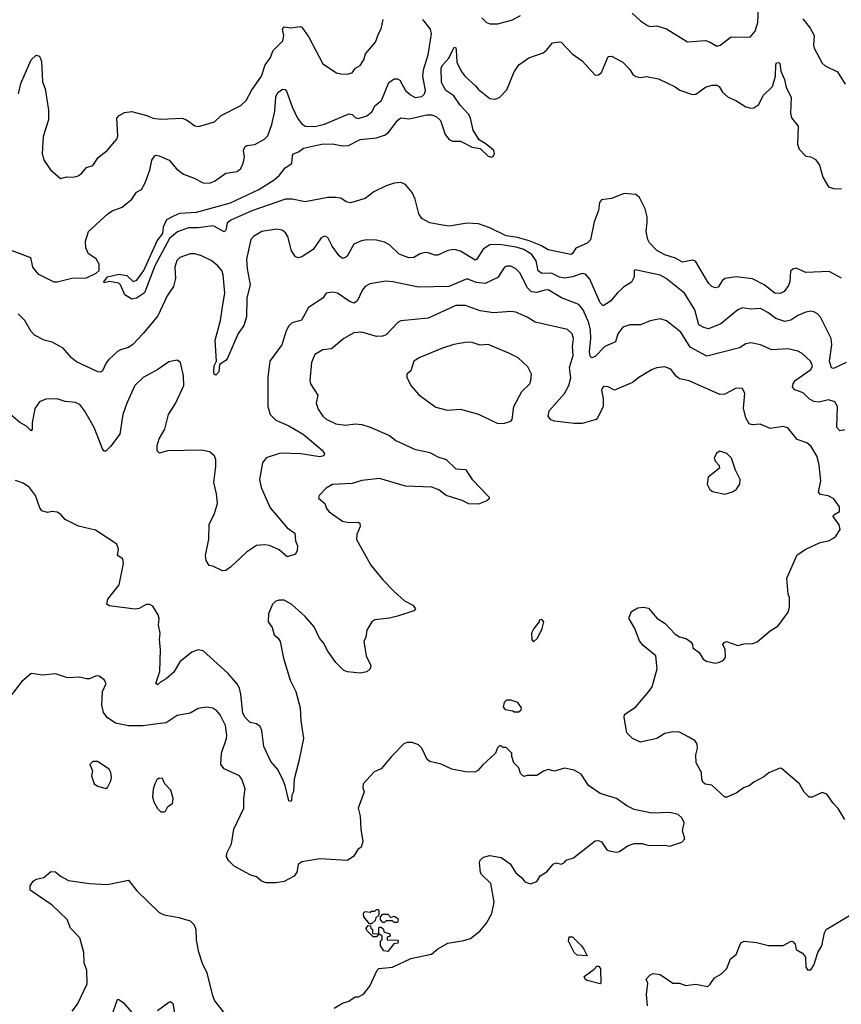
# Model space of a CAD drawing. Extents: x 2057697 to 2160550, y 827490 to 1016834.
# Tile 231 of 256: x 2085444 to 2090514, y 908964 to 915043. Entities that reach past the tile are written whole.
import ezdxf

# ---------------------------------------------------------------- set-up
doc = ezdxf.new("R2010")
doc.units = 0

msp = doc.modelspace()

# ---------------------------------------------------------------- linework, layer by layer
at = {"layer": '0CON20XD'}
for points in [[(2089223.4, 915083.4), (2089275.7, 915035.7), (2089317.3, 915007.3), (2089335, 915000), (2089375, 915004.2), (2089435, 914985.8), (2089565, 914906.2), (2089675, 914914), (2089704.3, 914904.3), (2089745, 914880), (2089766.7, 914885), (2089835, 914936.7), (2089952.5, 914935), (2089981.7, 914971.7), (2089999.8, 915025), (2090003.9, 915115)], [(2085435.5, 914584.5), (2085450.2, 914649.8), (2085514, 914795), (2085545, 914823.3), (2085565, 914816.7), (2085577.5, 914785), (2085581.9, 914705), (2085585, 914660), (2085600.8, 914615), (2085620.8, 914485), (2085621.4, 914425), (2085588.3, 914321.7), (2085581.4, 914215), (2085594.1, 914174.1), (2085633.3, 914115), (2085695, 914063.3), (2085735, 914073.3), (2085775, 914071.2), (2085805, 914078.8), (2085826.7, 914095), (2085855, 914130), (2085895, 914143.3), (2085928.3, 914191.7), (2085984.2, 914235.8), (2086044, 914305), (2086048.6, 914325), (2086042.9, 914435), (2086058.3, 914451.7), (2086091.1, 914468.9), (2086135, 914475.5), (2086235, 914449.6), (2086265.8, 914435), (2086315, 914428), (2086445.5, 914435.5), (2086473.3, 914425), (2086525, 914388), (2086547.3, 914382.7), (2086645, 914411.4), (2086687.9, 914452.1), (2086807.6, 914512.4), (2086842, 914545), (2086874.2, 914605), (2086935.2, 914694.7), (2086958.5, 914765), (2086990, 914805), (2087007.8, 914852.2), (2087067.8, 914912.2), (2087074.2, 914945), (2087066.2, 914985), (2087075, 914998.8), (2087115, 914992.5), (2087175, 915001.2), (2087185, 914996.7), (2087228.1, 914935), (2087315, 914770), (2087398.8, 914715), (2087425, 914708.6), (2087465, 914705.8), (2087495, 914714), (2087516.1, 914743.9), (2087545, 914760), (2087568.1, 914795), (2087577.9, 914832.1), (2087640, 914905), (2087658.8, 914955), (2087674.1, 914985.9), (2087685.8, 915045)], [(2085915, 913567.5), (2085867.3, 913597.3), (2085851.4, 913635), (2085849.4, 913675), (2085868.1, 913735), (2085987.1, 913845), (2086015, 913862.2), (2086075.4, 913884.6), (2086135, 913934), (2086165, 913978.8), (2086195, 913994), (2086218.6, 914035), (2086247, 914113), (2086259.5, 914175), (2086277.4, 914202.6), (2086285, 914206.7), (2086305, 914202.7), (2086366.4, 914176.4), (2086412.1, 914122.1), (2086455, 914090), (2086521.2, 914065), (2086575, 914035.7), (2086615, 914033.5), (2086646.2, 914045), (2086715, 914094.4), (2086786.2, 914105), (2086807.5, 914125), (2086823.6, 914156.4), (2086831.1, 914195), (2086825.5, 914235), (2086832.3, 914257.7), (2086845, 914267.1), (2086895, 914272.9), (2086955.3, 914304.7), (2086975, 914325.8), (2087000, 914395), (2087017.3, 914477.3), (2087023.8, 914566.2), (2087037.6, 914592.4), (2087065, 914614.4), (2087082.2, 914612.2), (2087090.9, 914600.9), (2087125.4, 914505), (2087157.9, 914435), (2087181.9, 914401.9), (2087205.5, 914385.5), (2087265, 914382.8), (2087325, 914398.5), (2087475, 914461.8), (2087495, 914458.1), (2087515, 914439.4), (2087535, 914432.5), (2087585, 914448.5), (2087616.4, 914475), (2087637.2, 914512.8), (2087675.5, 914545), (2087722.3, 914655), (2087755, 914677.7), (2087775, 914678.2), (2087788.9, 914668.9), (2087825.6, 914605), (2087855, 914578.9), (2087885, 914563.1), (2087925, 914569.2), (2087942.5, 914585), (2087947.5, 914605), (2087931.8, 914695), (2087935, 914732.5), (2087965.4, 914825), (2087985.5, 914955), (2087978.9, 914985), (2087930.8, 915045)], [(2088295, 915054), (2088323.8, 915025), (2088345, 915017.5), (2088395, 915017.1), (2088485, 915042.7), (2088535, 915068.2)], [(2090277.4, 915047.4), (2090320.9, 914990.9), (2090346.9, 914945), (2090342.2, 914885), (2090346.6, 914866.6), (2090395, 914774), (2090415, 914757.1), (2090490.5, 914720.5), (2090537.5, 914645)], [(2090515, 913446.9), (2090438.3, 913488.3), (2090295, 913482.4), (2090235, 913508.5), (2090215, 913503.1), (2090200.6, 913489.4), (2090195.5, 913425), (2090187.4, 913402.6), (2090160.8, 913365), (2090137.3, 913352.7), (2090104.4, 913355), (2090038.9, 913405), (2089965, 913442), (2089865.3, 913455.3), (2089795, 913444.5), (2089778.7, 913431.3), (2089755, 913390.8), (2089735, 913386.7), (2089715, 913395.5), (2089695, 913415.5), (2089615, 913551.2), (2089595, 913558), (2089535, 913545.6), (2089491.3, 913571.3), (2089425, 913591.4), (2089375, 913618.2), (2089330.3, 913665), (2089319.1, 913685), (2089310, 913735), (2089315, 913792.5), (2089316.8, 913825), (2089303.3, 913875), (2089268.5, 913945), (2089245, 913963.8), (2089175, 913969), (2089095, 913939.6), (2089035, 913930.8), (2089021.4, 913915), (2089015.5, 913865), (2088988.9, 913795), (2088966.5, 913683.5), (2088945, 913663.8), (2088875, 913631.9), (2088855, 913600), (2088845, 913594.1), (2088705, 913621.2), (2088659.1, 913649.1), (2088587.9, 913677.9), (2088515, 913698.6), (2088445, 913709), (2088345, 913757.9), (2088275, 913783.1), (2088205, 913786.7), (2088095, 913767.5), (2088052.5, 913775), (2087975, 913788.1), (2087926, 913815), (2087907.5, 913845), (2087883.9, 913935), (2087865, 913975.6), (2087825, 914024.5), (2087795, 914038.2), (2087755, 914033.3), (2087705, 914016.3), (2087630.1, 913979.9), (2087575, 913939.4), (2087485, 913911.4), (2087458.3, 913918.3), (2087425, 913940), (2087395.3, 913945.3), (2087345, 913944.7), (2087205, 913919.4), (2087124.7, 913934.7), (2087085, 913934.3), (2086876.5, 913863.5), (2086745.7, 913805), (2086723.8, 913786.2), (2086715, 913742.5), (2086705.9, 913734.1), (2086646.8, 913766.8), (2086635, 913770), (2086545, 913757.5), (2086485, 913758.6), (2086417.6, 913732.4), (2086367.6, 913692.4), (2086277.3, 913522.7), (2086213.1, 913356.9), (2086165, 913324.5), (2086135, 913317.8), (2086093.3, 913345), (2086065.5, 913405.5), (2086055, 913416), (2085995, 913425.6), (2085965, 913417.5), (2085962.9, 913425), (2085985.8, 913455), (2086055, 913471.3), (2086105, 913464.5), (2086145, 913426.9), (2086166.9, 913435), (2086209.6, 913495), (2086291.9, 913678.1), (2086326.9, 913723.1), (2086332, 913765), (2086351.1, 913808.9), (2086395, 913832.5), (2086432, 913848), (2086535.8, 913854.2), (2086745, 913912.9), (2086920, 913995), (2087014.3, 914055), (2087047.3, 914082.7), (2087081.3, 914128.7), (2087123.3, 914155), (2087126.4, 914203.6), (2087132.5, 914215), (2087165, 914228), (2087195, 914249.4), (2087305.7, 914274.3), (2087375, 914276.9), (2087435, 914263.3), (2087473.7, 914266.3), (2087545, 914302.5), (2087645, 914314.1), (2087695, 914330.7), (2087717.1, 914345), (2087777, 914423), (2087795, 914436.7), (2087845, 914430.3), (2087876.1, 914436.1), (2087955, 914456.1), (2087985, 914455.3), (2088014.4, 914445), (2088041.2, 914421.2), (2088069.6, 914335), (2088095, 914303.6), (2088115, 914293.8), (2088163.4, 914293.4), (2088235, 914256), (2088285, 914246.7), (2088335, 914200), (2088355, 914193.3), (2088365, 914197.5), (2088373.6, 914216.4), (2088370, 914235), (2088323.3, 914275), (2088280.2, 914300.2), (2088241.4, 914361.4), (2088226.3, 914435), (2088215, 914458.5), (2088161.8, 914515), (2088123.8, 914573.8), (2088073.1, 914605), (2088047.5, 914655), (2088045.3, 914745), (2088055.3, 914765), (2088092.2, 914805), (2088125, 914872.5), (2088135, 914870), (2088137.5, 914857.5), (2088141.1, 914781.1), (2088167.9, 914725), (2088192, 914692), (2088257.2, 914635), (2088273, 914613), (2088345, 914556.4), (2088375, 914552.2), (2088405, 914563.1), (2088450.2, 914609.8), (2088495, 914720), (2088525, 914764.3), (2088585, 914808), (2088675, 914838.6), (2088695, 914854.2), (2088730.9, 914899.1), (2088775, 914906.7), (2088785, 914904), (2088852.9, 914832.9), (2088915, 914789.4), (2088995, 914700.8), (2089015, 914702.9), (2089035, 914717.5), (2089074.4, 914815), (2089095, 914817.8), (2089165, 914780.8), (2089208.8, 914735), (2089226.7, 914705), (2089245, 914691.2), (2089275, 914686.2), (2089311.7, 914691.7), (2089385, 914678.1), (2089488.9, 914628.9), (2089518.3, 914608.3), (2089595, 914580.9), (2089617.1, 914582.9), (2089675, 914626.2), (2089715, 914639.2), (2089745, 914639.1), (2089760.7, 914630.7), (2089780.5, 914595), (2089815, 914564), (2089863.8, 914543.8), (2089925, 914505.5), (2089955, 914496.9), (2089975, 914498.2), (2090005, 914518.9), (2090032.5, 914575), (2090088.7, 914631.3), (2090107.5, 914695), (2090110, 914765), (2090115, 914776.2), (2090128.3, 914778.3), (2090135, 914772.5), (2090141.2, 914725), (2090163.4, 914673.4), (2090173.6, 914623.6), (2090203.8, 914565), (2090200, 914465), (2090206.1, 914436.1), (2090247.5, 914385), (2090244, 914275), (2090255, 914242.5), (2090295, 914200), (2090325, 914196.7), (2090355, 914180), (2090380, 914145), (2090399.7, 914069.7), (2090435, 914011.4), (2090465, 914001.1), (2090515, 913999.5)], [(2090545, 912927.1), (2090465, 912890), (2090453.1, 912893.1), (2090441.8, 912935), (2090455.9, 913035), (2090452.2, 913075), (2090386.2, 913206.2), (2090367.9, 913227.9), (2090345, 913240), (2090325, 913244.2), (2090295, 913237.5), (2090245, 913217.5), (2090201.6, 913188.4), (2090165, 913179.6), (2090109.1, 913199.1), (2090060.8, 913235), (2090015, 913258.9), (2089955, 913255.6), (2089905, 913264.3), (2089875, 913250.8), (2089770.8, 913165), (2089695, 913133.8), (2089665, 913142.5), (2089635, 913159.2), (2089610.6, 913250.6), (2089545.6, 913355), (2089432.9, 913445), (2089395.3, 913465.3), (2089241.7, 913498.3), (2089236.7, 913493.3), (2089235.6, 913455), (2089218.6, 913421.4), (2089168.9, 913391.1), (2089132.6, 913357.4), (2089090, 913305), (2089045, 913275.7), (2089025, 913294), (2088961.9, 913441.9), (2088935, 913472.5), (2088915, 913475.6), (2088855, 913454.6), (2088805, 913447.1), (2088775, 913454.1), (2088725, 913478.7), (2088665, 913476.2), (2088643.2, 913493.2), (2088630.8, 913555), (2088605, 913593.9), (2088555, 913624.8), (2088507.5, 913637.5), (2088404.3, 913655.7), (2088345, 913653.5), (2088303.6, 913626.4), (2088265.2, 913564.8), (2088255, 913558.2), (2088165, 913614.5), (2088125, 913623.6), (2088085, 913617.9), (2088025, 913589.5), (2088005, 913588.1), (2087965, 913604.5), (2087945, 913605.5), (2087915, 913597.5), (2087875, 913575.5), (2087845, 913573.3), (2087785, 913595.6), (2087725, 913652), (2087695, 913670), (2087645, 913682), (2087585, 913683.8), (2087552.7, 913677.3), (2087505, 913656), (2087465, 913583.8), (2087455, 913573.8), (2087435, 913568), (2087415, 913585.8), (2087372.2, 913645), (2087345, 913698.8), (2087325, 913706), (2087305, 913696.2), (2087255, 913624.3), (2087185, 913578.1), (2087165, 913573.1), (2087145, 913578.6), (2087122, 913615), (2087098.8, 913705), (2087085, 913727.1), (2087063.4, 913743.4), (2087030.9, 913749.1), (2086937.5, 913735), (2086886.6, 913703.4), (2086870.8, 913685), (2086844.2, 913565), (2086847.8, 913505), (2086865.6, 913405), (2086846.2, 913325), (2086842.5, 913207.5), (2086826.2, 913155), (2086791.5, 913105), (2086726.4, 912953.6), (2086715, 912938.8), (2086676.7, 912915), (2086671.7, 912868.3), (2086655, 912847.5), (2086644.1, 912854.1), (2086641.4, 912871.4), (2086644.3, 912905), (2086658.8, 912935), (2086650, 913065), (2086683.6, 913186.3), (2086698, 913282), (2086709.7, 913355), (2086698.6, 913468.6), (2086690.9, 913495), (2086665, 913525.6), (2086625, 913555.6), (2086565, 913585.6), (2086525, 913596.7), (2086495, 913597.3), (2086432, 913575), (2086414, 913556), (2086401.9, 913515), (2086404.4, 913445.6), (2086393.1, 913395), (2086352.9, 913337.1), (2086295.4, 913215), (2086205, 913104.5), (2086141.7, 913038.3), (2086115, 913018.8), (2086065, 913005.4), (2086047.5, 912995), (2085992.9, 912945), (2085977.1, 912925), (2085955.7, 912875), (2085945, 912865.8), (2085925, 912868.6), (2085795, 912931.4), (2085764, 912955), (2085711.2, 913015), (2085645, 913052.5), (2085594.5, 913064.5), (2085535, 913095.8), (2085515, 913118), (2085474.4, 913185), (2085435, 913227.8)], [(2085395, 913618.9), (2085510, 913575), (2085522, 913515), (2085555, 913474), (2085655, 913423.8), (2085675, 913423.8), (2085765, 913447.1), (2085855, 913449.4), (2085915, 913478.6), (2085934, 913495), (2085934.1, 913534.1), (2085915, 913567.5)], [(2090535, 912510.6), (2090504.4, 912504.4), (2090485.5, 912525.5), (2090490, 912655), (2090475, 912684.2), (2090435, 912695.4), (2090375, 912682.3), (2090345.3, 912685.3), (2090315, 912701.5), (2090278.3, 912738.3), (2090228, 912758), (2090213.2, 912773.2), (2090217.1, 912795), (2090230, 912815), (2090325, 912883.5), (2090336.2, 912905), (2090324.2, 912935), (2090272.2, 912982.2), (2090245, 912996.4), (2090185, 913011.1), (2090084.6, 913004.6), (2090015, 913035.6), (2089955, 913047.1), (2089925, 913041.8), (2089885, 913017.1), (2089685, 912964.6), (2089581.7, 913021.7), (2089524.7, 913114.7), (2089435, 913182.9), (2089395.7, 913195.7), (2089335, 913183.3), (2089275, 913159.5), (2089210, 913160), (2089165, 913144.4), (2089135, 913102.5), (2089120, 913055), (2089055, 913025.4), (2088995, 912964.4), (2088975, 912954.4), (2088965, 912966.2), (2088960.6, 912995), (2088968.9, 913075), (2088965.9, 913125.9), (2088955, 913171.9), (2088921.1, 913251.1), (2088895, 913284.6), (2088786.3, 913326.3), (2088705, 913374.1), (2088683.8, 913373.8), (2088635, 913358.1), (2088603, 913363), (2088577.4, 913387.4), (2088530.4, 913480.4), (2088505, 913505.6), (2088475, 913521.1), (2088449.1, 913520.9), (2088435, 913514.2), (2088395, 913451.9), (2088315.4, 913414.6), (2088260.2, 913420.2), (2088205, 913442.2), (2088092.5, 913395), (2087905, 913391.5), (2087745.6, 913424.4), (2087702.2, 913427.8), (2087605, 913411.2), (2087575.6, 913395), (2087558.8, 913375), (2087525.3, 913304.7), (2087506.2, 913293.8), (2087476.9, 913305), (2087405, 913353.5), (2087375, 913360.6), (2087335.8, 913354.2), (2087315, 913323.8), (2087225, 913266), (2087182, 913188), (2087125, 913171.9), (2087105, 913151.9), (2087087.5, 913122.5), (2087060.9, 913035), (2086988, 912935), (2086974.3, 912835), (2086975.6, 912655), (2086989.5, 912605), (2087025, 912570.5), (2087104, 912535), (2087193.4, 912483.4), (2087310, 912385), (2087323.8, 912365), (2087320, 912350), (2087295.7, 912344.3), (2087178.4, 912361.6), (2087052.3, 912367.7), (2086965, 912337.1), (2086942.6, 912307.4), (2086923.5, 912205), (2086934.5, 912155), (2086989.2, 912029.2), (2087094, 911905), (2087142, 911872), (2087145.8, 911825.8), (2087157.5, 911795), (2087155.8, 911765), (2087145, 911743.8), (2087095, 911725.7), (2087045, 911770.4), (2086986, 911796), (2086955, 911801.8), (2086905, 911796.2), (2086843.8, 911756.2), (2086745, 911663.3), (2086715, 911642.5), (2086695, 911640), (2086635, 911670), (2086613.9, 911673.9), (2086593.6, 911703.6), (2086591.2, 911735), (2086610, 911835), (2086613, 911927), (2086646.9, 911995), (2086664.3, 912055), (2086657.8, 912115), (2086640.8, 912185), (2086654.2, 912285), (2086654, 912325), (2086645, 912350), (2086615, 912374), (2086565, 912385.6), (2086355, 912381.9), (2086306.2, 912366.2), (2086291.9, 912381.9), (2086292.5, 912415), (2086303.6, 912455), (2086340, 912515), (2086361.4, 912605), (2086405, 912673.8), (2086455.7, 912785), (2086454.2, 912845), (2086435.8, 912925.8), (2086415, 912941.2), (2086365, 912930.8), (2086296.6, 912883.4), (2086205.7, 912834.3), (2086154.2, 912785), (2086105.9, 912675.9), (2086080.5, 912605), (2086062.5, 912485), (2086005, 912408), (2085975, 912378.8), (2085965, 912380), (2085955, 912393.3), (2085902.9, 912525), (2085845, 912626), (2085815, 912666.2), (2085789.1, 912679.1), (2085725, 912685.7), (2085675, 912701.4), (2085605, 912700.8), (2085565, 912683.3), (2085537.3, 912642.7), (2085521.4, 912555), (2085521.2, 912515), (2085515, 912503.8), (2085485, 912534), (2085445, 912555.7), (2085386, 912605)], [(2090377.5, 912292.5), (2090365, 912346.7), (2090327.9, 912407.9), (2090301.2, 912431.2), (2090241.7, 912451.7), (2090185, 912523.8), (2090155, 912531.2), (2090075, 912519.4), (2090013.9, 912546.1), (2089965, 912540.8), (2089945, 912548), (2089924.6, 912584.6), (2089911.1, 912645), (2089918, 912735), (2089905, 912766.7), (2089865, 912768), (2089795, 912730.8), (2089765, 912728.6), (2089575, 912814), (2089515, 912826.2), (2089495, 912841.2), (2089461.2, 912885), (2089425, 912900), (2089375, 912894), (2089347, 912883), (2089265, 912834.3), (2089225, 912802.5), (2089115, 912755.8), (2089075, 912776.5), (2089051.3, 912778.7), (2089040, 912770), (2089034.2, 912755), (2089043.5, 912705), (2089044.5, 912655), (2089012.4, 912587.6), (2089000.8, 912575), (2088915, 912550.6), (2088865, 912549.7), (2088745, 912564.6), (2088722.4, 912572.4), (2088705.4, 912595), (2088711.5, 912628.5), (2088805, 912735.6), (2088832.2, 912785), (2088845, 912831.2), (2088835.8, 912895), (2088859.1, 912969.1), (2088855.6, 913025), (2088861.8, 913075), (2088853.1, 913103.1), (2088825, 913129.5), (2088625, 913174.5), (2088576.4, 913206.4), (2088505, 913238.2), (2088475, 913242.3), (2088367.8, 913232.2), (2088285.3, 913245.3), (2088195, 913279.2), (2088135, 913278), (2087965, 913200.4), (2087795.5, 913184.5), (2087777.4, 913172.6), (2087705, 913096.7), (2087681.9, 913088.1), (2087645, 913086.4), (2087555, 913114.3), (2087505, 913108.6), (2087444.6, 913075.4), (2087368.3, 913011.7), (2087315, 913004), (2087265, 912976.2), (2087243.6, 912926.4), (2087234.4, 912815), (2087237.5, 912795), (2087283.8, 912725), (2087272.5, 912675), (2087285, 912638), (2087314.7, 912594.7), (2087335, 912577.1), (2087395, 912547.3), (2087455, 912540.4), (2087515, 912546.9), (2087555, 912543.1), (2087606.7, 912526.7), (2087725, 912475.5), (2087765, 912444.2), (2087880.6, 912390.6), (2087975, 912370), (2088025, 912344.2), (2088075, 912328), (2088135, 912270), (2088195, 912266), (2088235, 912203.3), (2088341.2, 912095), (2088340, 912085), (2088327, 912073), (2088275, 912051.2), (2088215, 912054), (2088175, 912073.8), (2088075, 912106.2), (2088029.7, 912139.7), (2087987.6, 912157.6), (2087825, 912163.5), (2087665, 912210), (2087555, 912197.3), (2087495, 912179.1), (2087375, 912174.3), (2087335, 912151.2), (2087292.5, 912105), (2087288.3, 912088.3), (2087326.1, 912056.1), (2087337.5, 912025), (2087352.5, 912005), (2087435, 911946.2), (2087475, 911939.2), (2087531.7, 911941.7), (2087543.3, 911935), (2087544, 911915), (2087524.2, 911865), (2087523, 911833), (2087610, 911675), (2087685, 911583.8), (2087755, 911512), (2087818.8, 911455), (2087869.3, 911429.3), (2087886.7, 911405), (2087875.8, 911394.2), (2087775, 911360.8), (2087725, 911348.1), (2087635, 911338.8), (2087616.7, 911325), (2087586.7, 911275), (2087579.3, 911230.7), (2087566.7, 911205), (2087581.2, 911115), (2087610, 911055), (2087606.7, 911035), (2087585, 911016.2), (2087545, 911008.1), (2087466.8, 911016.8), (2087443.8, 911025), (2087394.6, 911074.6), (2087344.3, 911145), (2087319.2, 911195), (2087294.5, 911224.5), (2087260.8, 911295), (2087205, 911358.8), (2087122.3, 911432.3), (2087075, 911458.8), (2087045, 911460), (2087025, 911453.3), (2087003.3, 911435), (2086980, 911375), (2086976.7, 911325), (2087001.2, 911291.2), (2087014.2, 911245), (2087038.8, 911225), (2087050.8, 911205), (2087072.1, 911102.1), (2087111.9, 910965), (2087147.8, 910895), (2087174.5, 910794.5), (2087178.1, 910715), (2087194.4, 910605), (2087166.2, 910466.2), (2087137.1, 910355), (2087134.2, 910275.8), (2087123.3, 910255), (2087121.2, 910225), (2087115, 910216.7), (2087105, 910220), (2087081.9, 910315), (2087065.4, 910355.4), (2087035.6, 910415), (2086993.7, 910463.7), (2086949.6, 910555), (2086937.1, 910655), (2086928.3, 910678.3), (2086905.8, 910695.8), (2086865, 910704), (2086835.6, 910735), (2086820.9, 910760.9), (2086809.3, 910879.2), (2086799.6, 910915), (2086783.9, 910943.9), (2086729, 911009), (2086575, 911145.8), (2086545, 911152.9), (2086505, 911137.5), (2086432.4, 911077.6), (2086394.4, 911015.6), (2086347.4, 910972.6), (2086314.2, 910955.8), (2086295, 910937.5), (2086284.2, 910945), (2086308.1, 911018.1), (2086312.9, 911155), (2086305.7, 911215), (2086310, 911255), (2086300.8, 911305), (2086304.2, 911345), (2086297.9, 911367.9), (2086265, 911422.5), (2086245, 911433.3), (2086225, 911433.3), (2086181.7, 911408.3), (2086155.9, 911404.1), (2085995, 911424), (2085981.2, 911435), (2085988, 911465), (2086056.6, 911553.4), (2086083.3, 911685), (2086080, 911715), (2086047.5, 911735), (2086052.5, 911775), (2086043.3, 911805), (2085911.7, 911891.7), (2085806.1, 911916.1), (2085725, 911956.7), (2085697.7, 911987.7), (2085675, 912002.5), (2085645, 912007.5), (2085615, 912000), (2085581.2, 912011.2), (2085568.3, 912028.3), (2085540.8, 912105), (2085505, 912153.8), (2085465, 912182), (2085418.3, 912198.3)], [(2088395, 912550), (2088435, 912552.5), (2088475, 912563.8), (2088483.3, 912575), (2088492.5, 912655), (2088541.7, 912748.3), (2088591.2, 912795), (2088598.8, 912815), (2088601.2, 912855), (2088578.8, 912898.8), (2088520, 912955), (2088462.5, 912985), (2088335, 913037.1), (2088285, 913034.4), (2088235, 913050.6), (2088205, 913052.9), (2088122.4, 913037.6), (2088053.3, 913015), (2087913.2, 912956.8), (2087876.7, 912935), (2087856.7, 912875), (2087832.5, 912855), (2087832.5, 912835), (2087857.5, 912785), (2087906.1, 912726.1), (2088011.7, 912651.7), (2088081.2, 912631.2), (2088165, 912638.8), (2088275, 912607.5), (2088342.5, 912575), (2088395, 912550)], [(2089795, 912113.3), (2089841.7, 912128.3), (2089866.4, 912143.6), (2089887.5, 912175), (2089890, 912205), (2089861.2, 912261.2), (2089836.2, 912335), (2089806.7, 912365), (2089765, 912380), (2089743.6, 912366.4), (2089730, 912335), (2089737.5, 912315), (2089760.7, 912290.7), (2089762.5, 912275), (2089691.7, 912218.3), (2089686.7, 912175), (2089701.7, 912141.7), (2089719.3, 912129.3), (2089795, 912113.3)], [(2090535, 910104.2), (2090495, 910174), (2090463.8, 910205), (2090425, 910262.5), (2090395, 910272.5), (2090335, 910242.5), (2090315, 910242.5), (2090284.2, 910274.2), (2090256.7, 910325), (2090145, 910420), (2090135, 910422.5), (2090066.4, 910393.6), (2090035, 910367.5), (2089973.9, 910336.1), (2089945, 910313.3), (2089915, 910303.3), (2089865, 910266.7), (2089807, 910243), (2089795, 910243.3), (2089715, 910316.2), (2089674.2, 910324.2), (2089660, 910335), (2089652.5, 910355), (2089651.2, 910395), (2089619.2, 910455), (2089616.4, 910503.6), (2089626.7, 910545), (2089625, 910570), (2089611.7, 910591.7), (2089572.9, 910612.9), (2089515, 910644), (2089475, 910647.1), (2089425, 910635.8), (2089375, 910606), (2089275, 910582.5), (2089225.6, 910605.6), (2089190.9, 910640.9), (2089173.8, 910735), (2089176.4, 910753.6), (2089245, 910800), (2089326.7, 910895), (2089346.7, 910925), (2089376.7, 911035), (2089368.8, 911115), (2089290.3, 911180.3), (2089267.9, 911207.9), (2089240, 911285), (2089204.4, 911344.4), (2089204.2, 911355), (2089220.3, 911389.7), (2089258.3, 911411.7), (2089294.1, 911415.9), (2089325, 911410), (2089375, 911348), (2089426.2, 911315), (2089488.3, 911248.3), (2089515, 911232), (2089555, 911222.5), (2089582.5, 911205), (2089596.4, 911186.4), (2089597.5, 911165), (2089636, 911136), (2089661.2, 911095), (2089682.3, 911082.3), (2089735, 911071.2), (2089755.9, 911074.1), (2089785, 911087.5), (2089800, 911105), (2089797.5, 911155), (2089782.5, 911185), (2089791.2, 911198.8), (2089805, 911203.3), (2089875, 911180), (2089915, 911190), (2089965, 911191.2), (2089995, 911201.2), (2090075, 911270), (2090125, 911300), (2090185.7, 911384.3), (2090193.8, 911415), (2090193.3, 911475), (2090186.4, 911496.4), (2090178, 911595), (2090241.7, 911738.3), (2090295, 911773.3), (2090384.1, 911815.9), (2090435, 911826.2), (2090465, 911841.2), (2090481.2, 911855), (2090508, 911895), (2090500.8, 911925), (2090463.8, 911975), (2090467.5, 911985), (2090503.6, 912006.4), (2090503.3, 912035), (2090467.5, 912085), (2090433.9, 912103.9), (2090385, 912111.2), (2090373.8, 912125), (2090388.6, 912195), (2090377.5, 912292.5)], [(2088615, 911202.5), (2088640, 911225), (2088667.5, 911285), (2088677.5, 911325), (2088665, 911340), (2088650, 911335), (2088650, 911325), (2088617.5, 911285), (2088602.5, 911255), (2088603.6, 911213.6), (2088615, 911202.5)], [(2089075, 909913.3), (2089125, 909903.3), (2089145, 909907.5), (2089195, 909942.5), (2089235, 909956.7), (2089286.1, 909956.1), (2089326.4, 909943.6), (2089425, 909947.5), (2089455, 909940), (2089530, 909965), (2089547.5, 909985), (2089533.8, 910035), (2089543.3, 910085), (2089530, 910115), (2089506.7, 910135), (2089455, 910149.2), (2089345, 910144), (2089235, 910166.2), (2089189.5, 910189.5), (2089127.5, 910235), (2089025, 910265.8), (2088954.5, 910314.5), (2088908.8, 910385), (2088865, 910410), (2088805, 910421.9), (2088745, 910404.4), (2088705, 910413.6), (2088676.6, 910403.4), (2088635, 910376), (2088575, 910377.5), (2088555, 910370), (2088535, 910390), (2088523.6, 910423.6), (2088492.5, 910455), (2088480, 910495), (2088480, 910515), (2088445, 910550), (2088425, 910550), (2088415, 910560), (2088405, 910560), (2088391.7, 910548.3), (2088380, 910515), (2088298.8, 910441.2), (2088271.7, 910408.3), (2088253, 910397), (2088195, 910400), (2088110, 910415), (2088045, 910446.7), (2087975, 910463.8), (2087957.5, 910475), (2087926.2, 910545), (2087905, 910566.7), (2087865, 910580), (2087835, 910580), (2087815, 910572.5), (2087737.5, 910495), (2087675, 910417.5), (2087630.7, 910399.3), (2087564.2, 910325), (2087560.5, 910300.5), (2087570, 910275), (2087533.3, 910175), (2087545.7, 910125.7), (2087548.8, 910045), (2087561.7, 909968.3), (2087550, 909935), (2087530.7, 909919.3), (2087503, 909877), (2087465, 909852.5), (2087295, 909861.4), (2087185, 909844.2), (2087163.1, 909826.9), (2087155, 909780), (2087137.5, 909755), (2087075, 909721.8), (2087025, 909713.8), (2086965, 909713.9), (2086935, 909724.5), (2086905, 909750.8), (2086871.1, 909761.1), (2086766.4, 909816.4), (2086735, 909850), (2086720.8, 909875), (2086722.7, 909897.3), (2086750, 909955), (2086765.6, 910045), (2086827.8, 910175), (2086826.9, 910235), (2086834.2, 910295), (2086814, 910355), (2086801.2, 910375), (2086705, 910417.5), (2086684.5, 910444.5), (2086688.2, 910515), (2086720, 910605), (2086721.8, 910625), (2086714.4, 910685), (2086681.3, 910751.3), (2086661.2, 910775), (2086635, 910792), (2086595, 910799.2), (2086545, 910790), (2086495, 910761.5), (2086415, 910746.5), (2086347.9, 910702.1), (2086295, 910696.2), (2086205, 910683.2), (2086115, 910684.1), (2086035, 910700.7), (2085984.4, 910735), (2085960.4, 910765), (2085950.5, 910810.5), (2085955.6, 910894.4), (2085976.7, 910945), (2085965, 910967.5), (2085935, 910990), (2085915, 910992), (2085875, 910974), (2085855, 910974), (2085815, 910983.8), (2085739.3, 910979.3), (2085665, 911003.8), (2085585, 910997.1), (2085515, 911006.7), (2085455, 910956), (2085385.4, 910864.6)], [(2088525, 910770), (2088538.3, 910781.7), (2088540, 910795), (2088517, 910827), (2088475, 910842.5), (2088448.3, 910841.7), (2088433, 910827), (2088428.3, 910798.3), (2088440, 910785), (2088487, 910777), (2088495, 910770), (2088525, 910770)], [(2085975, 910297.5), (2085985, 910303.3), (2086005.9, 910344.1), (2086010, 910365), (2086006, 910395), (2085996, 910415), (2085923.6, 910463.6), (2085895, 910463.3), (2085877.5, 910445), (2085892.5, 910405), (2085887.5, 910375), (2085903.3, 910325), (2085925, 910310), (2085975, 910297.5)], [(2086335, 910152.5), (2086343, 910157), (2086357.5, 910185), (2086386.1, 910203.9), (2086391.2, 910235), (2086376.1, 910286.1), (2086340, 910325), (2086325, 910357.5), (2086305, 910360), (2086290.7, 910349.3), (2086277.5, 910325), (2086267, 910293), (2086263.8, 910245), (2086271.2, 910215), (2086295, 910172.5), (2086315, 910153.3), (2086335, 910152.5)], [(2087385, 908941.2), (2087435, 908971.2), (2087475, 908984), (2087515, 909011.2), (2087535, 909010), (2087565, 909026.7), (2087604.2, 909075.8), (2087648.8, 909175), (2087660, 909185), (2087745, 909192.9), (2087857, 909247), (2087985, 909274), (2088025, 909306), (2088085, 909341.2), (2088185, 909357.5), (2088225, 909370), (2088284.2, 909415.8), (2088324.1, 909465.9), (2088356.7, 909525), (2088372.5, 909595), (2088350.7, 909710.7), (2088295, 909762.5), (2088287, 909777), (2088281.7, 909838.3), (2088286.4, 909853.6), (2088305, 909873.3), (2088345, 909883.8), (2088415, 909870), (2088471.2, 909831.2), (2088505, 909776.7), (2088542.5, 909745), (2088560.5, 909720.5), (2088595, 909708), (2088635, 909723.3), (2088655, 909757.5), (2088697.7, 909782.3), (2088735, 909828.6), (2088755, 909836.7), (2088785, 909830), (2088805, 909840), (2088816.4, 909853.6), (2088860.7, 909869.3), (2088995, 909973.3), (2089016.1, 909976.1), (2089035, 909966.7), (2089067, 909917), (2089075, 909913.3)], [(2085767.2, 908922.8), (2085801.1, 908965), (2085859.7, 909090.3), (2085858.6, 909175), (2085842, 909218), (2085839.4, 909285), (2085815.8, 909375), (2085757.5, 909435), (2085736.9, 909486.9), (2085645, 909575.7), (2085508.3, 909668.3), (2085508.6, 909695), (2085526.7, 909725), (2085545, 909736.5), (2085593.4, 909746.6), (2085635, 909784), (2085665, 909782.5), (2085695, 909756), (2085745, 909729.4), (2085875, 909709.5), (2085985, 909704.4), (2086115, 909730), (2086165.6, 909665.6), (2086305, 909531.2), (2086335, 909516.2), (2086425, 909500), (2086495, 909479.2), (2086521.2, 909455), (2086530.8, 909425), (2086532.7, 909362.7), (2086545.8, 909295), (2086569.1, 909219.1), (2086599.3, 909159.3), (2086630.6, 909025), (2086646, 908985), (2086707.9, 908907.9)], [(2087615, 909460), (2087601.7, 909461.7), (2087566.7, 909505), (2087565, 909526.7), (2087575, 909536.7), (2087607.5, 909532.5), (2087615, 909540), (2087635, 909540), (2087645, 909550), (2087655, 909550), (2087660, 909545), (2087660, 909515), (2087641.7, 909498.3), (2087638.3, 909481.7), (2087615, 909460)], [(2087775, 909470), (2087755, 909470), (2087745, 909480), (2087705, 909480), (2087695, 909470), (2087685, 909470), (2087670, 909485), (2087670, 909505), (2087685, 909520), (2087715, 909520), (2087735, 909500), (2087755, 909507.5), (2087776, 909495), (2087780, 909485), (2087775, 909470)], [(2089317.4, 908955), (2089312.1, 909025), (2089320, 909095), (2089310.7, 909119.3), (2089333.3, 909145), (2089353.9, 909153.9), (2089397.2, 909147.2), (2089475, 909094), (2089515, 909094.3), (2089555, 909080.8), (2089615, 909087.5), (2089690, 909075), (2089705, 909087.5), (2089731.5, 909128.5), (2089775, 909151.4), (2089807.1, 909185), (2089830.8, 909245), (2089865, 909272), (2089895, 909343.3), (2089915, 909354), (2089990, 909345), (2090065, 909326.2), (2090155, 909326.7), (2090205, 909353.8), (2090215, 909351.2), (2090230, 909335), (2090235, 909302.5), (2090275, 909280), (2090293.3, 909255), (2090295, 909192.5), (2090305, 909177.5), (2090325, 909176.7), (2090343.8, 909205), (2090370, 909285), (2090393.8, 909325), (2090410, 909405), (2090421.2, 909425), (2090605, 909536.2)], [(2087645, 909380), (2087625, 909380), (2087585, 909420), (2087582.5, 909435), (2087595, 909450), (2087608.3, 909448.3), (2087610, 909435), (2087620, 909425), (2087621.7, 909401.7), (2087660, 909400), (2087645, 909380)], [(2087715, 909290), (2087690, 909295), (2087670, 909325), (2087670, 909355), (2087680, 909365), (2087680, 909385), (2087660, 909400), (2087660, 909435), (2087665, 909440), (2087675, 909440), (2087688.3, 909428.3), (2087691.7, 909411.7), (2087728.3, 909398.3), (2087730, 909385), (2087711.7, 909378.3), (2087711.7, 909361.7), (2087775, 909360), (2087780, 909355), (2087778.3, 909341.7), (2087751.7, 909338.3), (2087715, 909290)], [(2088945, 909262.5), (2088885, 909267.5), (2088865, 909283.3), (2088831.2, 909355), (2088835, 909380), (2088855, 909380), (2088910, 909325), (2088925.8, 909305), (2088945, 909262.5)], [(2089025, 909090), (2088945, 909111.2), (2088935, 909117.5), (2088927.5, 909135), (2088989.3, 909180.7), (2089005, 909200), (2089015, 909200), (2089027.5, 909185), (2089030, 909095), (2089025, 909090)], [(2086012, 908895), (2086047, 908993), (2086053.6, 908996.4), (2086085, 908974.2), (2086135, 908914.5)], [(2086295, 908925.6), (2086365, 908977.5), (2086375, 908980.8), (2086388.2, 908968.2), (2086407, 908863)]]:
    msp.add_lwpolyline(points, dxfattribs=at)

doc.saveas('drawing.dxf')
